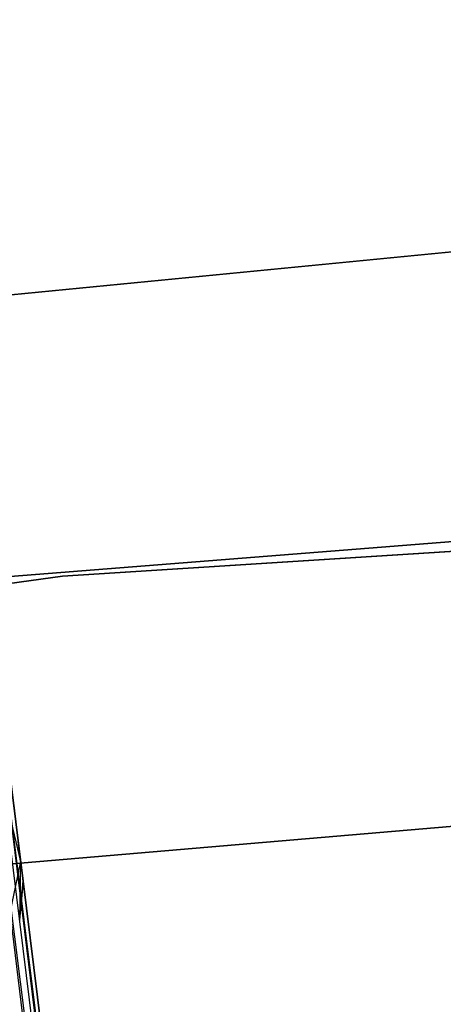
# Model space of a CAD drawing. Extents: x -102 to 102, y -101 to 102.
# Tile 251 of 256: x -6.45 to -4.21, y 59.37 to 64.57. Entities that reach past the tile are written whole.
import ezdxf

# ---------------------------------------------------------------- set-up
doc = ezdxf.new("R2010")
doc.units = 0
doc.header["$LTSCALE"] = 25.4
doc.layers.get('0').update_dxf_attribs({"linetype": 'CONTINUOUS'})

# ---------------------------------------------------------------- blocks, each defined once
blk = doc.blocks.new('NL2500011659_STL')
at = {"color": 0}
for p, q in [((-9.0511, 80.135, -7), (-4.373, 43.0478, -7.191)), ((-9.0511, 80.135, -7), (-4.373, 43.0478, -7.191)), ((-8.9667, 80.1455, -7.809), (-4.4574, 43.0374, -8)), ((-4.3299, 43.0532, -7.6045), (-8.9667, 80.1455, -7.809)), ((-4.3299, 43.0532, -7.6045), (-8.9667, 80.1455, -7.809)), ((-4.373, 43.0478, -7.809), (-8.9667, 80.1455, -7.809)), ((-4.373, 43.0478, -7.809), (-8.9667, 80.1455, -7.809)), ((-8.9667, 80.1455, -7.809), (-4.4574, 43.0374, -8)), ((-8.9236, 80.1508, -7.3955), (-4.3299, 43.0532, -7.6045)), ((-4.3299, 43.0532, -7.3955), (-8.9236, 80.1508, -7.3955)), ((-8.9236, 80.1508, -7.3955), (-4.3299, 43.0532, -7.6045)), ((-4.373, 43.0478, -7.191), (-8.9236, 80.1508, -7.3955)), ((-4.373, 43.0478, -7.191), (-8.9236, 80.1508, -7.3955)), ((-4.3299, 43.0532, -7.3955), (-8.9236, 80.1508, -7.3955)), ((-3.8025, 63.379, -308.5), (-8.5286, 62.9165, -308.5)), ((-8.5286, 62.9165, -318), (-3.8025, 63.379, -318)), ((-3.8025, 63.379, -308.5), (-8.5286, 62.9165, -308.5)), ((-8.5286, 62.9165, -318), (-3.8025, 63.379, -318)), ((-7.2181, 61.5705, -308.5), (-2.5405, 61.9412, -308.5)), ((-2.5405, 61.9412, -318), (-7.2181, 61.5705, -318)), ((-2.5405, 61.9412, -318), (-7.2181, 61.5705, -318)), ((-7.2181, 61.5705, -308.5), (-2.5405, 61.9412, -308.5)), ((-1.598, 61.9229, -316), (-6.2215, 61.6291, -316)), ((-6.2215, 61.6291, -315), (-1.598, 61.9229, -315)), ((-1.598, 61.9229, -316), (-6.2215, 61.6291, -316)), ((-6.2215, 61.6291, -315), (-1.598, 61.9229, -315)), ((-6.2215, 61.6291, -316), (-10.81, 60.9907, -316)), ((-10.81, 60.9907, -315), (-6.2215, 61.6291, -315)), ((-6.2215, 61.6291, -316), (-10.81, 60.9907, -316)), ((-10.81, 60.9907, -315), (-6.2215, 61.6291, -315)), ((-6.2215, 61.6291, -316), (-6.2215, 61.6291, -315)), ((-6.2215, 61.6291, -316), (-6.2215, 61.6291, -315)), ((-6.5349, 60.5063, -308.9774), (-6.4434, 60.1213, -308.8497)), ((-6.5349, 60.5063, -308.9774), (-6.4434, 60.1213, -308.8497)), ((-6.4801, 60.418, -308.263), (-6.4434, 60.1213, -308.8497)), ((-6.4801, 60.418, -308.263), (-6.4434, 60.1213, -308.8497)), ((-6.5077, 60.1073, -312), (-3.7069, 60.3455, -312)), ((-3.7069, 60.3455, -314), (-6.5077, 60.1073, -314)), ((-3.7069, 60.3455, -314), (-6.5077, 60.1073, -314)), ((-6.5077, 60.1073, -312), (-3.7069, 60.3455, -312)), ((-6.4434, 60.1213, -308.8497), (-6.4564, 60.2266, -309.5)), ((-6.4564, 60.2266, -314), (-6.4307, 60.0191, -309.5)), ((-6.4434, 60.1213, -308.8497), (-6.4564, 60.2266, -309.5)), ((-6.4564, 60.2266, -314), (-6.4307, 60.0191, -309.5)), ((-6.4434, 60.1213, -308.8497), (-6.5247, 59.7322, -308.7274)), ((-6.4434, 60.1213, -308.8497), (-6.5247, 59.7322, -308.7274)), ((-6.4434, 60.1213, -308.8497), (-6.4487, 59.8108, -309.5)), ((-6.4434, 60.1213, -308.8497), (-6.4487, 59.8108, -309.5)), ((-6.4434, 60.1213, -308.8497), (-6.4307, 60.0191, -309.5)), ((-6.4434, 60.1213, -308.8497), (-6.4307, 60.0191, -309.5)), ((-6.4487, 59.8108, -309.5), (-6.4307, 60.0191, -309.5)), ((-6.4307, 60.0191, -309.5), (-6.4487, 59.8108, -314)), ((-6.4307, 60.0191, -309.5), (-6.4487, 59.8108, -314)), ((-6.4487, 59.8108, -309.5), (-6.4307, 60.0191, -309.5))]:
    blk.add_line(p, q, dxfattribs=at)

msp = doc.modelspace()

# ---------------------------------------------------------------- block references
at = {"color": 0}
msp.add_blockref('NL2500011659_STL', (0, 0), dxfattribs=at)

doc.saveas('drawing.dxf')
